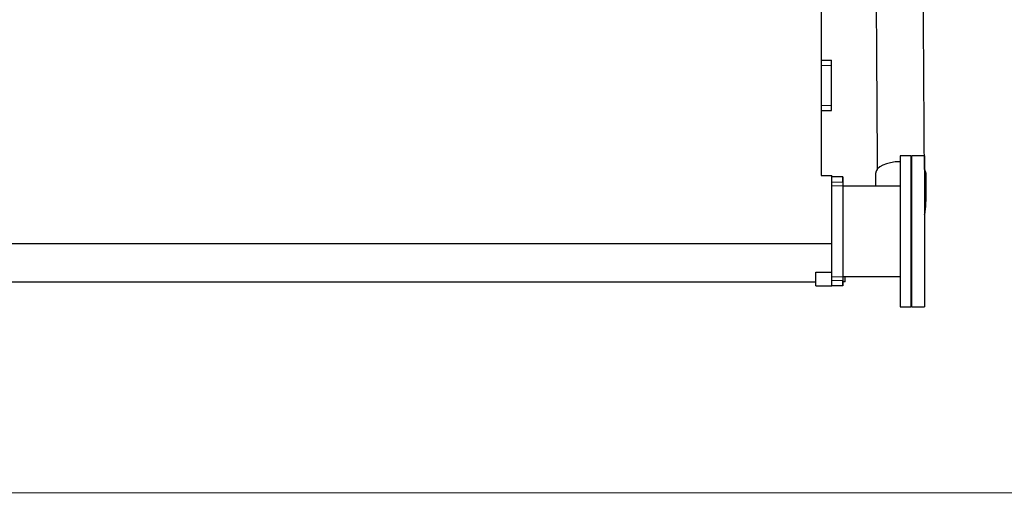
# Model space of a CAD drawing. Header units: inches. Extents: x 0 to 20790, y -12 to 14700.
# Tile 117 of 256: x 4541 to 6398, y 8392 to 9318. Entities that reach past the tile are written whole.
import ezdxf

# ---------------------------------------------------------------- set-up
doc = ezdxf.new("R2010")
doc.units = ezdxf.units.IN
doc.layers.add('1', color=7, linetype='Continuous', true_color=0xffffff)
doc.layers.add('254', color=7, linetype='Continuous', true_color=0xffffff)
doc.styles.add('latin_extended', font='simplex.shx')
doc.dimstyles.get("Standard").update_dxf_attribs({"dimtxt": 0.18, "dimasz": 0.18, "dimexe": 0.18, "dimexo": 0.0625, "dimgap": 0.09, "dimtad": 0, "dimtih": 1, "dimtoh": 1, "dimdec": 4, "dimzin": 0, "dimdsep": 46, "dimtxsty": 'Standard', "dimcen": 0.09, "dimadec": 0, "dimazin": 0, "dimtfac": 1, "dimtdec": 4, "dimtofl": 0, "dimtmove": 0, "dimatfit": 3, "dimfxl": 1, "dimtolj": 1, "dimtzin": 0, "dimarcsym": 0})

# ---------------------------------------------------------------- blocks, each defined once
blk = doc.blocks.new('_U2')
at = {"layer": '254', "color": 3, "linetype": 'Continuous', "lineweight": 13, "transparency": 16777216}
for p, q in [((7346.1, 11562.4), (7346.1, 8391.8)), ((658.6, 9851.5), (658.6, 8391.8)), ((781.1, 8426.8), (7223.6, 8426.8))]:
    blk.add_line(p, q, dxfattribs=at)
at = {"layer": '254', "color": 3, "transparency": 16777216}
for points in [[(781.1, 8447.2), (781.1, 8406.4), (658.6, 8426.8)], [(7223.6, 8406.4), (7223.6, 8447.2), (7346.1, 8426.8)]]:
    blk.add_solid(points, dxfattribs=at)
at = {"layer": 'Defpoints', "color": 0, "transparency": 16777216}
for p in [(7346.1, 11597.4), (658.6, 9886.5), (7346.1, 8426.8)]:
    blk.add_point(p, dxfattribs=at)
at = {"layer": '254', "color": 2, "lineweight": 13, "transparency": 16777216, "insert": (3786.5, 8610.6), "char_height": 122.5, "attachment_point": 1, "style": 'latin_extended'}
blk.add_mtext('\\A1;6687', dxfattribs=at)

msp = doc.modelspace()

# ---------------------------------------------------------------- linework, layer by layer
at = {"layer": '1', "color": 2, "linetype": 'Continuous', "lineweight": 25}
for p, q in [((6052.558, 9429.463), (6052.558, 9024.463)), ((6052.558, 9241.963), (6071.558, 9241.963)), ((6071.558, 9231.963), (6071.558, 9241.963)), ((6071.558, 9156.963), (6071.558, 9231.963)), ((6071.558, 9146.963), (6071.558, 9156.963)), ((6052.558, 9146.963), (6071.558, 9146.963)), ((6221.458, 9061.963), (6201.358, 9061.963)), ((6201.358, 9061.963), (6201.358, 8776.963)), ((6221.458, 9061.963), (6221.458, 8776.963)), ((6246.958, 9061.963), (6222.958, 9061.963)), ((6222.958, 9061.963), (6222.958, 9051.116)), ((6246.958, 9061.963), (6246.958, 9051.116)), ((6222.958, 9051.116), (6222.958, 8776.963)), ((6246.958, 9051.116), (6246.958, 8776.963)), ((6052.558, 9024.463), (6072.558, 9024.463)), ((6072.558, 8896.059), (6072.558, 9024.463)), ((6155.058, 9028.461), (6155.058, 9028.422)), ((6092.558, 9021.963), (6072.558, 9021.963)), ((6092.558, 9021.963), (6092.558, 9011.963)), ((6093.358, 9021.963), (6092.558, 9021.963)), ((6093.358, 9021.963), (6093.358, 9004.963)), ((6093.358, 9004.963), (6093.358, 8833.963)), ((6201.358, 9004.713), (6093.358, 9004.713)), ((6072.558, 8896.059), (1362.558, 8896.059)), ((6072.558, 8842.772), (6072.558, 8896.059)), ((6042.558, 8816.463), (6042.558, 8842.772)), ((6042.558, 8842.772), (6072.558, 8842.772)), ((6072.558, 8816.463), (6072.558, 8842.772)), ((6042.558, 8823.463), (1392.558, 8823.463)), ((6092.558, 8826.963), (6092.558, 8816.963)), ((6093.358, 8834.213), (6201.358, 8834.213)), ((6093.358, 8833.963), (6093.358, 8816.963)), ((6097.558, 8824.463), (6093.358, 8824.463)), ((6097.558, 8824.463), (6097.558, 8834.214)), ((6042.558, 8816.463), (6072.558, 8816.463)), ((6092.558, 8816.963), (6072.558, 8816.963)), ((6093.358, 8816.963), (6092.558, 8816.963)), ((6201.358, 8776.963), (6221.458, 8776.963)), ((6222.958, 8776.963), (6246.958, 8776.963))]:
    msp.add_line(p, q, dxfattribs=at)
at = {"layer": '1', "color": 110, "linetype": 'Continuous', "lineweight": 13}
for p, q in [((6052.558, 9231.963), (6071.558, 9231.963)), ((6052.558, 9156.963), (6071.558, 9156.963)), ((6092.558, 9011.963), (6072.558, 9011.963)), ((6093.358, 9004.963), (6072.558, 9004.963)), ((6093.358, 8833.963), (6072.558, 8833.963)), ((6092.558, 8826.963), (6072.558, 8826.963))]:
    msp.add_line(p, q, dxfattribs=at)
at = {"layer": '1', "color": 2, "linetype": 'Continuous', "lineweight": 25}
for start_param, end_param in [(4.7376199, 6.28318531), (4.26854084, 4.30319654), (3.14326162, 3.50493748)]:
    msp.add_ellipse((6202.558, 9028.461), major_axis=(-47.5, 0), ratio=0.46953658, start_param=start_param, end_param=end_param, dxfattribs=at)
for points, knots in [([(6154.059, 9673.973), (6154.154, 9658.609), (6154.345, 9627.87), (6154.63, 9581.753), (6154.916, 9535.624), (6155.202, 9489.494), (6155.488, 9443.365), (6155.773, 9397.235), (6156.616, 9261.114), (6157.364, 9140.369), (6158.017, 9035.001)], [0, 0, 0, 0, 0.07213238, 0.14432553, 0.21651868, 0.28871183, 0.36090498, 0.43309813, 0.50529128, 1, 1, 1, 1]), ([(6247.013, 9035.885), (6246.361, 9141.132), (6245.336, 9306.654), (6244.269, 9478.942), (6243.812, 9552.749), (6243.686, 9573.046), (6243.56, 9593.343), (6243.435, 9613.639), (6243.309, 9633.936), (6243.183, 9654.212), (6243.1, 9667.723), (6243.058, 9674.468)], [0, 0, 0, 0, 0.4944396, 0.77760797, 0.80939217, 0.84117637, 0.87296058, 0.90474478, 0.93652899, 0.9683132, 1, 1, 1, 1]), ([(6250.058, 8978.142), (6250.058, 8980.249), (6250.058, 8984.454), (6250.058, 8990.757), (6250.058, 8997.049), (6250.058, 9009.633), (6250.058, 9020.12), (6250.058, 9028.509)], [0, 0, 0, 0, 0.12554045, 0.25046344, 0.37538687, 0.5003091, 1, 1, 1, 1]), ([(6247.39, 8950.748), (6247.993, 8953.759), (6249.049, 8960.184), (6249.76, 8967.912), (6250.019, 8974.012), (6250.059, 8976.76), (6250.058, 8978.142)], [0, 0, 0, 0, 0.32404787, 0.69265778, 0.84476124, 1, 1, 1, 1])]:
    msp.add_open_spline(points, degree=3, knots=knots, dxfattribs=at)
for points in [[(6155.058, 9028.413), (6155.058, 9020.513), (6155.058, 9012.613), (6155.058, 9004.713)], [(6221.802, 8896.173), (6222.331, 8896.818), (6222.854, 8897.468), (6223.37, 8898.124)]]:
    msp.add_open_spline(points, degree=3, dxfattribs=at)
at = {"layer": '1', "color": 110, "linetype": 'Continuous', "lineweight": 13}
for points, weights in [([(6221.86, 8998.482), (6222.241, 8998.402), (6222.619, 8998.321), (6222.995, 8998.237), (6223.369, 8998.152)], [0.997694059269, 0.997921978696, 0.99816051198, 0.998409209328, 0.998667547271]), ([(6247.637, 8985.131), (6248.795, 8983.494), (6249.624, 8981.758), (6250.052, 8979.96), (6250.058, 8978.141)], [1.00921739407, 1.0059433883, 1.00237675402, 0.999412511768, 0.997393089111])]:
    msp.add_rational_spline(points, weights, degree=4, dxfattribs=at)

# ---------------------------------------------------------------- dimensions: what is measured, and where the dimension line sits
at = {"layer": '254', "color": 2, "linetype": 'Continuous', "lineweight": 13}
dim = msp.add_linear_dim(base=(7346.05829, 8426.8167), p1=(658.5583, 9886.46316), p2=(7346.05829, 11597.40368), dimstyle='Standard', override={"dimscale": 35, "dimtxt": 3.5, "dimasz": 3.5, "dimexe": 1, "dimexo": 1, "dimgap": 1.75, "dimtad": 1, "dimtih": 1, "dimtoh": 0, "dimdec": 0, "dimlfac": 1, "dimzin": 8, "dimdsep": 46, "dimlunit": 2, "dimtxsty": 'latin_extended', "dimsah": 1, "dimse1": 0, "dimse2": 0, "dimsd1": 0, "dimsd2": 0, "dimclrd": 3, "dimclre": 3, "dimclrt": 2, "dimtol": 0, "dimtm": -0.1, "dimtfac": 0.714286, "dimtdec": 3, "dimtofl": 1, "dimtmove": 0, "dimtzin": 8, "dimlwd": 13, "dimlwe": 13}, dxfattribs=at)
dim.commit()
dim.dimension.update_dxf_attribs({"geometry": '_U2', "text_midpoint": (4002.3083, 8426.8167), "dimtype": 160})

doc.saveas('drawing.dxf')
